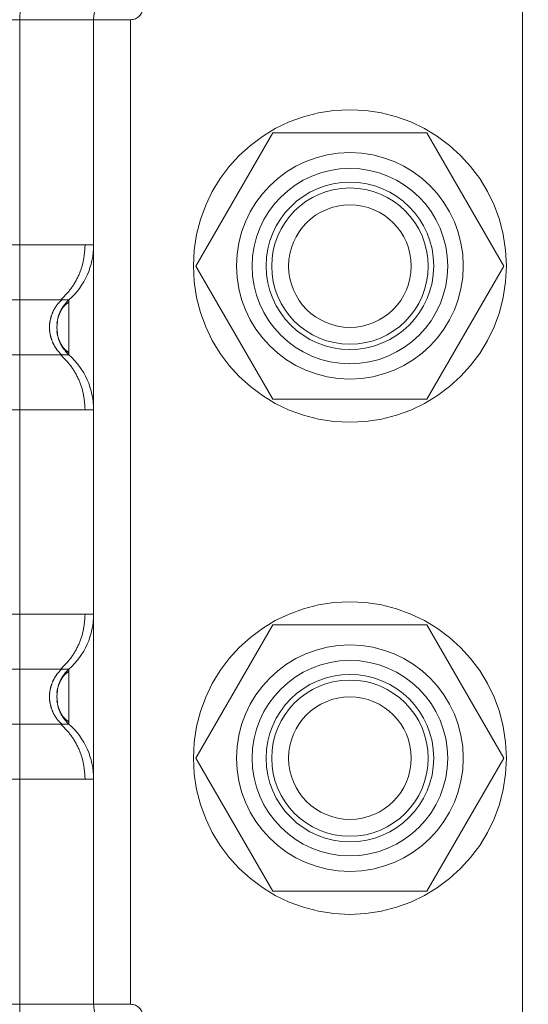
# Model space of a CAD drawing. Header units: inches. Extents: x 0.2 to 10.8, y 0.2 to 8.2.
# Tile 77 of 171: x 3.0922 to 3.1328, y 3.2862 to 3.3649. Entities that reach past the tile are written whole.
import ezdxf

# ---------------------------------------------------------------- set-up
doc = ezdxf.new("R2010")
doc.units = ezdxf.units.IN
doc.header["$MEASUREMENT"] = 0
doc.linetypes.add('HIDDEN', pattern=[0.07500000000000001, 0.05, -0.025])
doc.layers.add('DIMENSIONS', color=140, linetype='Continuous')
doc.layers.add('SLD-0', color=179, linetype='Continuous')
doc.styles.add('SLDTEXTSTYLE0', font='TXT', dxfattribs={"width": 0.7})
doc.dimstyles.new('SLDDIMSTYLE0', dxfattribs={"dimtxt": 0.0849609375, "dimasz": 0.13, "dimexe": 0, "dimexo": 0.0625, "dimgap": 0.021240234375, "dimtad": 0, "dimtih": 1, "dimtoh": 1, "dimlfac": 20, "dimrnd": 1e-09, "dimzin": 12, "dimdsep": 46, "dimtxsty": 'SLDTEXTSTYLE0', "dimsah": 1, "dimcen": 0.09, "dimadec": 0, "dimazin": 3, "dimtfac": 1, "dimtofl": 0, "dimtmove": 0, "dimatfit": 3, "dimfxl": 0, "dimfrac": 2, "dimtolj": 1, "dimtzin": 12, "dimarcsym": 0})

# ---------------------------------------------------------------- blocks, each defined once
blk = doc.blocks.new('_D')
at = {"layer": 'DIMENSIONS'}
for p, q in [((3.139959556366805, 5.269157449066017), (2.582601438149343, 5.269157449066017)), ((2.707601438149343, 5.269157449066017), (2.707601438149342, 4.38519151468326)), ((2.510687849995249, 4.231140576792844), (2.482157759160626, 4.231140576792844)), ((2.482157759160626, 4.231140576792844), (2.482157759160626, 4.096109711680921)), ((2.904515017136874, 4.231140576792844), (2.933045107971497, 4.231140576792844)), ((2.933045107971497, 4.231140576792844), (2.933045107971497, 4.096109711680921)), ((2.482157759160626, 4.096109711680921), (2.510687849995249, 4.096109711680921)), ((2.933045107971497, 4.096109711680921), (2.904515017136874, 4.096109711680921)), ((2.707601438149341, 3.174990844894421), (2.707601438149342, 4.077089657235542)), ((3.139959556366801, 3.174990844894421), (2.582601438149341, 3.174990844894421))]:
    blk.add_line(p, q, dxfattribs=at)
for points in [[(2.707601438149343, 5.269157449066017), (2.687601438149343, 5.139157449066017), (2.727601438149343, 5.139157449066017)], [(2.707601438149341, 3.174990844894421), (2.727601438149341, 3.304990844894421), (2.687601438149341, 3.304990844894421)]]:
    blk.add_solid(points, dxfattribs=at)
at = {"layer": 'DIMENSIONS', "char_height": 0.08333333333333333, "attachment_point": 1, "style": 'SLDTEXTSTYLE0'}
for s, insert in [('41.88', (2.546027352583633, 4.357582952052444)), ('1063.8', (2.510687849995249, 4.203532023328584))]:
    blk.add_mtext(s, dxfattribs=dict(at, insert=insert))

msp = doc.modelspace()

# ---------------------------------------------------------------- linework, layer by layer
at = {"layer": 'SLD-0', "linetype": 'HIDDEN', "lineweight": 18}
for p, q in [((3.132339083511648, 3.27926604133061), (3.132339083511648, 3.37178572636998)), ((3.092181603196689, 3.364895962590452), (3.042969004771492, 3.364895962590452)), ((3.092181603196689, 3.364895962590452), (3.092181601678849, 3.347318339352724)), ((3.101039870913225, 3.364895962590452), (3.092181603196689, 3.364895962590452)), ((3.092181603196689, 3.364895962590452), (3.092181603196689, 3.286155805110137)), ((3.098087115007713, 3.364895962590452), (3.098087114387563, 3.346891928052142)), ((3.098087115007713, 3.364895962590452), (3.098087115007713, 3.286155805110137)), ((3.101039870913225, 3.364895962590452), (3.101039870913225, 3.286155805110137)), ((3.101039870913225, 3.364895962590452), (3.101039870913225, 3.286155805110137)), ((3.112410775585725, 3.355840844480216), (3.106261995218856, 3.345190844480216)), ((3.124708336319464, 3.355840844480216), (3.112410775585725, 3.355840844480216)), ((3.130857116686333, 3.345190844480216), (3.124708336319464, 3.355840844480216)), ((3.106261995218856, 3.345190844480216), (3.112410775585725, 3.334540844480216)), ((3.124708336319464, 3.334540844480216), (3.130857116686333, 3.345190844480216)), ((3.095186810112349, 3.340772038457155), (3.095134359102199, 3.340289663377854)), ((3.095134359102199, 3.340289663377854), (3.095186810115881, 3.339807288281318)), ((3.112410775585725, 3.334540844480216), (3.124708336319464, 3.334540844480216)), ((3.112410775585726, 3.316490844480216), (3.106261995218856, 3.305840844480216)), ((3.124708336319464, 3.316490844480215), (3.112410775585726, 3.316490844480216)), ((3.130857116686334, 3.305840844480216), (3.124708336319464, 3.316490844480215)), ((3.095186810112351, 3.311244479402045), (3.095134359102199, 3.310762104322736)), ((3.095188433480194, 3.311252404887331), (3.095135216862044, 3.310762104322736)), ((3.095134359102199, 3.310762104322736), (3.095186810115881, 3.310279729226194)), ((3.09513521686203, 3.310762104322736), (3.095188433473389, 3.310271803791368)), ((3.106261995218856, 3.305840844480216), (3.112410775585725, 3.295190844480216)), ((3.124708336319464, 3.295190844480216), (3.130857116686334, 3.305840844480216)), ((3.098087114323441, 3.304159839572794), (3.098087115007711, 3.286155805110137)), ((3.112410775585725, 3.295190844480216), (3.124708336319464, 3.295190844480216)), ((3.092181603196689, 3.286155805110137), (3.042969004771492, 3.286155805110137)), ((3.101039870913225, 3.286155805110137), (3.092181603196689, 3.286155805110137))]:
    msp.add_line(p, q, dxfattribs=at)
for centre, radius in [((3.118559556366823, 3.345199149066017), 0.01249999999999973), ((3.118559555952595, 3.345210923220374), 0.009055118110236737), ((3.118559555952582, 3.345190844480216), 0.007812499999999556), ((3.118559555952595, 3.345210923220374), 0.006692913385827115), ((3.118559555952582, 3.345190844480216), 0.006249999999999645), ((3.118559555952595, 3.345190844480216), 0.004897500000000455), ((3.118559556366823, 3.305849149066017), 0.01249999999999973), ((3.118559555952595, 3.305840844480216), 0.009055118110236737), ((3.118559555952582, 3.305840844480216), 0.007812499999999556), ((3.118559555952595, 3.305840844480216), 0.006692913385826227), ((3.118559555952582, 3.305840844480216), 0.006249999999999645), ((3.118559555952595, 3.305840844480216), 0.00489750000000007)]:
    msp.add_circle(centre, radius, dxfattribs=at)
for centre, radius, start, end in [((3.101039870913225, 3.364895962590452), 0.00885826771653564, 90, 180), ((3.101039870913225, 3.364895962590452), 0.002952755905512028, 90, 180), ((3.101039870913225, 3.365880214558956), 0.0009842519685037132, 270.0000000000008, 0), ((3.092181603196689, 3.346891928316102), 0.005905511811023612, 311.7633977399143, 0), ((3.092181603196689, 3.333687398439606), 0.005905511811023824, 0, 48.23660226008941), ((3.092181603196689, 3.317364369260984), 0.005905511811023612, 311.7633977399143, 0), ((3.092181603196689, 3.304159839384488), 0.005905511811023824, 0, 48.23660226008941), ((3.101039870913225, 3.286155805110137), 0.00885826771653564, 180, 270.0000000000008), ((3.101039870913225, 3.286155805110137), 0.002952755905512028, 180, 270.0000000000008), ((3.101039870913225, 3.285171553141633), 0.0009842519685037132, 0, 90)]:
    msp.add_arc(centre, radius, start, end, dxfattribs=at)
for points, knots in [([(3.098087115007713, 3.346891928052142), (3.097955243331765, 3.346891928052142), (3.09769149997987, 3.346891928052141), (3.09558455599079, 3.346891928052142), (3.09230987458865, 3.346891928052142), (3.08786934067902, 3.346891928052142), (3.082466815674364, 3.346891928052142), (3.076301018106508, 3.346891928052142), (3.069611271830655, 3.346891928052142), (3.062654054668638, 3.346891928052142), (3.05569677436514, 3.346891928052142), (3.049007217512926, 3.346891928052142), (3.042840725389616, 3.346891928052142), (3.037440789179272, 3.346891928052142), (3.03299059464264, 3.346891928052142), (3.029751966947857, 3.346891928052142), (3.027888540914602, 3.346891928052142), (3.027645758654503, 3.346891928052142), (3.027565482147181, 3.346891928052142)], [0, 0, 0, 0, 0.06454114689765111, 0.1290822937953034, 0.1936234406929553, 0.2581645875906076, 0.3227057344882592, 0.3872468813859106, 0.4517880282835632, 0.5163291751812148, 0.580870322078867, 0.645411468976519, 0.7099526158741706, 0.7744937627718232, 0.8390349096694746, 0.9035760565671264, 0.9681172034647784, 1, 1, 1, 1]), ([(3.09544760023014, 3.342467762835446), (3.095733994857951, 3.342759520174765), (3.096313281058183, 3.343349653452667), (3.096926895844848, 3.344448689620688), (3.097328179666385, 3.345645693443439), (3.09737819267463, 3.346479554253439), (3.097402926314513, 3.346891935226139)], [0, 0, 0, 0, 0.2471297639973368, 0.4998657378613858, 0.7526615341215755, 1, 1, 1, 1]), ([(3.096115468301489, 3.342486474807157), (3.096121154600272, 3.342486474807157), (3.094153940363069, 3.342486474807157), (3.08654777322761, 3.342486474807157), (3.075950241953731, 3.342486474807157), (3.062654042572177, 3.342486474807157), (3.049357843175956, 3.342486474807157), (3.038760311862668, 3.342486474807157), (3.031154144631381, 3.342486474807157), (3.029186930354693, 3.342486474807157), (3.029192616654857, 3.342486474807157)], [4.712414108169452, 4.712414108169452, 4.712414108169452, 4.712414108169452, 5.15721612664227, 5.4883921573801, 5.8858033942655, 6.2832146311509, 6.68062586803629, 7.07803710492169, 7.40921313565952, 7.854015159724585, 7.854015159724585, 7.854015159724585, 7.854015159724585]), ([(3.095545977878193, 3.338073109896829), (3.095400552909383, 3.338220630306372), (3.095109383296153, 3.338515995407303), (3.094803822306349, 3.33906685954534), (3.094607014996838, 3.339663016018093), (3.09453843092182, 3.340289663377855), (3.094607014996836, 3.340916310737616), (3.094803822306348, 3.34151246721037), (3.095109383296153, 3.342063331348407), (3.095400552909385, 3.342358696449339), (3.095545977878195, 3.342506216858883)], [0, 0, 0, 0, 0.1248322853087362, 0.2499389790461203, 0.375105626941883, 0.4999999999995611, 0.6248943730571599, 0.750061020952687, 0.875167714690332, 1, 1, 1, 1]), ([(3.096115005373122, 3.342315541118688), (3.095987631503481, 3.342222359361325), (3.095735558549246, 3.342037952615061), (3.095450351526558, 3.341621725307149), (3.095239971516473, 3.3411380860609), (3.095180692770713, 3.3407774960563), (3.095151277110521, 3.340598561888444)], [0, 0, 0, 0, 0.2572717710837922, 0.5091409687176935, 0.7564229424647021, 1, 1, 1, 1]), ([(3.096115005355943, 3.342486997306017), (3.09597172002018, 3.342339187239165), (3.095684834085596, 3.34204324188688), (3.095429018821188, 3.341622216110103), (3.095348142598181, 3.341356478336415), (3.095327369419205, 3.341288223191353)], [0, 0, 0, 0, 0.4257879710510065, 0.8525127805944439, 1, 1, 1, 1]), ([(3.096115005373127, 3.338092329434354), (3.096115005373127, 3.338092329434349), (3.096115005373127, 3.338149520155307), (3.096115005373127, 3.338369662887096), (3.096115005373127, 3.33853252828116), (3.096115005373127, 3.338939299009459), (3.096115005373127, 3.339183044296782), (3.096115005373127, 3.339714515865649), (3.096115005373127, 3.340002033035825), (3.096115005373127, 3.340577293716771), (3.096115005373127, 3.340864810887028), (3.096115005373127, 3.341396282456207), (3.096115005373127, 3.341640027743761), (3.096115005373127, 3.342046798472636), (3.096115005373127, 3.342209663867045), (3.096115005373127, 3.342429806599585), (3.096115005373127, 3.342486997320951), (3.096115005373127, 3.342486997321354)], [0, 0, 0, 0, 0.125, 0.125, 0.25, 0.25, 0.375, 0.375, 0.5, 0.5, 0.625, 0.625, 0.75, 0.75, 0.875, 0.875, 1, 1, 1, 1]), ([(3.095151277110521, 3.339980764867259), (3.095180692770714, 3.339801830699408), (3.095239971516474, 3.339441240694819), (3.095450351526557, 3.3389576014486), (3.095735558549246, 3.338541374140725), (3.095987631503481, 3.338356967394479), (3.096115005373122, 3.338263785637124)], [0, 0, 0, 0, 0.2435770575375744, 0.4908590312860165, 0.7427282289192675, 1, 1, 1, 1]), ([(3.095327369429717, 3.339291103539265), (3.095348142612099, 3.339222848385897), (3.095429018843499, 3.338957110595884), (3.09568483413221, 3.338536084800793), (3.095971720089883, 3.338240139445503), (3.096115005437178, 3.338092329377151)], [0, 0, 0, 0, 0.1474872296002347, 0.5742120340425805, 1, 1, 1, 1]), ([(3.029192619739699, 3.338092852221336), (3.029186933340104, 3.338092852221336), (3.031154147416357, 3.338092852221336), (3.038760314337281, 3.338092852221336), (3.049357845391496, 3.338092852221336), (3.062654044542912, 3.338092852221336), (3.075950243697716, 3.338092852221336), (3.08654777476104, 3.338092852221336), (3.094153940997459, 3.338092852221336), (3.096121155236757, 3.338092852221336), (3.096115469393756, 3.338092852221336)], [4.712364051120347, 4.712364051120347, 4.712364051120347, 4.712364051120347, 5.15716607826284, 5.488342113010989, 5.885753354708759, 6.28316459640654, 6.68057583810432, 7.077987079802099, 7.40916311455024, 7.85396503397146, 7.85396503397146, 7.85396503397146, 7.85396503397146]), ([(3.097402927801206, 3.333687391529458), (3.097378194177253, 3.33409977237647), (3.097328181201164, 3.334933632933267), (3.096926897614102, 3.33613063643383), (3.096313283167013, 3.337229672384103), (3.09573399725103, 3.33781980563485), (3.095447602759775, 3.338111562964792)], [0, 0, 0, 0, 0.2473384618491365, 0.5001342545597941, 0.7528702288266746, 1, 1, 1, 1]), ([(3.027906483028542, 3.33368739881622), (3.028486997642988, 3.33368739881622), (3.029649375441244, 3.33368739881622), (3.033018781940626, 3.33368739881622), (3.037433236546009, 3.33368739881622), (3.042842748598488, 3.33368739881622), (3.049006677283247, 3.33368739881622), (3.055696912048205, 3.33368739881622), (3.062654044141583, 3.33368739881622), (3.069611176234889, 3.33368739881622), (3.076301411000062, 3.33368739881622), (3.082465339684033, 3.33368739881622), (3.087874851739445, 3.33368739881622), (3.09228930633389, 3.33368739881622), (3.095658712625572, 3.33368739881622), (3.096821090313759, 3.33368739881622), (3.097401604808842, 3.33368739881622)], [0, 0, 0, 0, 0.07128662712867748, 0.1427388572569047, 0.2141910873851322, 0.2856433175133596, 0.3570955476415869, 0.4285477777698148, 0.5000000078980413, 0.571452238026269, 0.6429044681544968, 0.7143566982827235, 0.785808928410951, 0.8572611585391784, 0.9287133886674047, 1, 1, 1, 1]), ([(3.097401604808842, 3.33368739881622), (3.09740316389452, 3.33368739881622), (3.098077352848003, 3.333687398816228), (3.098082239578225, 3.333687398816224), (3.098087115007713, 3.33368739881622)], [0, 0, 0, 0, 0.002312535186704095, 1, 1, 1, 1]), ([(3.098087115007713, 3.317364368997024), (3.097955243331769, 3.317364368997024), (3.09769149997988, 3.317364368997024), (3.095584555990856, 3.317364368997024), (3.092309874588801, 3.317364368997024), (3.087869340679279, 3.317364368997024), (3.082466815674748, 3.317364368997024), (3.076301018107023, 3.317364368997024), (3.069611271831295, 3.317364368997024), (3.062654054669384, 3.317364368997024), (3.055696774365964, 3.317364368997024), (3.049007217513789, 3.317364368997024), (3.042840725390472, 3.317364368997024), (3.037440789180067, 3.317364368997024), (3.032990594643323, 3.317364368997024), (3.029751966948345, 3.317364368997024), (3.027888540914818, 3.317364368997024), (3.027645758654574, 3.317364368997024), (3.027565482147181, 3.317364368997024)], [0, 0, 0, 0, 0.06454114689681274, 0.1290822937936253, 0.1936234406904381, 0.2581645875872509, 0.3227057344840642, 0.3872468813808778, 0.4517880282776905, 0.5163291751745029, 0.5808703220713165, 0.6454114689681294, 0.7099526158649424, 0.7744937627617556, 0.8390349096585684, 0.903576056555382, 0.9681172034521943, 1, 1, 1, 1]), ([(3.095447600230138, 3.312940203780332), (3.095733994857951, 3.31323196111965), (3.096313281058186, 3.313822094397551), (3.096926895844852, 3.314921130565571), (3.097328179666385, 3.316118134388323), (3.097378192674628, 3.316951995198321), (3.097402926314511, 3.317364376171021)], [0, 0, 0, 0, 0.2471297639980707, 0.4998657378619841, 0.752661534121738, 1, 1, 1, 1]), ([(3.096115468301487, 3.312958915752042), (3.096121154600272, 3.312958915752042), (3.094153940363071, 3.312958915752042), (3.086547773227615, 3.312958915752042), (3.075950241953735, 3.312958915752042), (3.062654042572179, 3.312958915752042), (3.049357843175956, 3.312958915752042), (3.038760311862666, 3.312958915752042), (3.031154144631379, 3.312958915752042), (3.029186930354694, 3.312958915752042), (3.029192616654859, 3.312958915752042)], [4.712414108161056, 4.712414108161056, 4.712414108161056, 4.712414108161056, 5.15721612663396, 5.48839215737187, 5.88580339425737, 6.28321463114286, 6.68062586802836, 7.07803710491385, 7.40921313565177, 7.854015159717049, 7.854015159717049, 7.854015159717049, 7.854015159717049]), ([(3.095545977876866, 3.308545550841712), (3.095400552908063, 3.308693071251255), (3.095109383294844, 3.308988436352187), (3.094803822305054, 3.309539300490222), (3.094607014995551, 3.310135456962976), (3.094538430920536, 3.310762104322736), (3.09460701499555, 3.311388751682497), (3.094803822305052, 3.31198490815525), (3.095109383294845, 3.312535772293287), (3.095400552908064, 3.31283113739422), (3.095545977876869, 3.312978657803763)], [0, 0, 0, 0, 0.1248322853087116, 0.2499389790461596, 0.3751056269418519, 0.4999999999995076, 0.6248943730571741, 0.7500610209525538, 0.8751677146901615, 1, 1, 1, 1]), ([(3.096115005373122, 3.31278798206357), (3.095987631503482, 3.312694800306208), (3.09573555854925, 3.312510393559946), (3.095450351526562, 3.31209416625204), (3.095239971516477, 3.311610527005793), (3.095180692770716, 3.311249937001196), (3.095151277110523, 3.311071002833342)], [0, 0, 0, 0, 0.2572717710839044, 0.5091409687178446, 0.7564229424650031, 1, 1, 1, 1]), ([(3.096115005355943, 3.312959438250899), (3.09597172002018, 3.312811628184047), (3.095684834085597, 3.312515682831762), (3.09542901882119, 3.312094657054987), (3.095348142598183, 3.311828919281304), (3.095327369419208, 3.311760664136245)], [0, 0, 0, 0, 0.425787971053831, 0.8525127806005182, 1, 1, 1, 1]), ([(3.096115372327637, 3.312959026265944), (3.095967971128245, 3.312813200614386), (3.095704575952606, 3.312552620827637), (3.095535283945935, 3.312223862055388), (3.095460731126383, 3.312079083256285)], [0, 0, 0, 0, 0.5596199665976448, 1, 1, 1, 1]), ([(3.096115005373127, 3.308564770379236), (3.096115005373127, 3.308564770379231), (3.096115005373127, 3.30862196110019), (3.096115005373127, 3.308842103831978), (3.096115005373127, 3.309004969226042), (3.096115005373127, 3.309411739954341), (3.096115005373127, 3.309655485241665), (3.096115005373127, 3.310186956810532), (3.096115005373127, 3.310474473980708), (3.096115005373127, 3.311049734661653), (3.096115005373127, 3.31133725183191), (3.096115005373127, 3.311868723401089), (3.096115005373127, 3.312112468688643), (3.096115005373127, 3.312519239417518), (3.096115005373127, 3.312682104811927), (3.096115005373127, 3.312902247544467), (3.096115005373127, 3.312959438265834), (3.096115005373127, 3.312959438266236)], [0, 0, 0, 0, 0.125, 0.125, 0.25, 0.25, 0.375, 0.375, 0.5, 0.5, 0.625, 0.625, 0.75, 0.75, 0.875, 0.875, 1, 1, 1, 1]), ([(3.095151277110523, 3.310453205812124), (3.095180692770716, 3.310274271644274), (3.095239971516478, 3.309913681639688), (3.095450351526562, 3.309430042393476), (3.095735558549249, 3.309013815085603), (3.095987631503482, 3.308829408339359), (3.096115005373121, 3.308736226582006)], [0, 0, 0, 0, 0.2435770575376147, 0.4908590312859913, 0.7427282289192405, 1, 1, 1, 1]), ([(3.095327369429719, 3.30976354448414), (3.095348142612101, 3.309695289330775), (3.0954290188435, 3.309429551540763), (3.095684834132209, 3.309008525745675), (3.095971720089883, 3.308712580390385), (3.096115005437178, 3.308564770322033)], [0, 0, 0, 0, 0.1474872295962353, 0.5742120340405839, 0.9999999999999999, 0.9999999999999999, 0.9999999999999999, 0.9999999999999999]), ([(3.095460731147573, 3.309445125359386), (3.095535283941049, 3.309300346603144), (3.095704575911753, 3.308971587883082), (3.095967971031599, 3.308711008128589), (3.096115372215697, 3.308565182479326)], [0, 0, 0, 0, 0.440379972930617, 1, 1, 1, 1]), ([(3.0291926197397, 3.308565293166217), (3.029186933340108, 3.308565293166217), (3.031154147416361, 3.308565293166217), (3.038760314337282, 3.308565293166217), (3.049357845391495, 3.308565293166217), (3.062654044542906, 3.308565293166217), (3.075950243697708, 3.308565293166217), (3.086547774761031, 3.308565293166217), (3.09415394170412, 3.308565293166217), (3.096121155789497, 3.308565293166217), (3.096115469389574, 3.308565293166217)], [4.712364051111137, 4.712364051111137, 4.712364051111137, 4.712364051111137, 5.157166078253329, 5.4883421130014, 5.88575335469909, 6.28316459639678, 6.680575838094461, 7.07798707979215, 7.409163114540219, 7.853965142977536, 7.853965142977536, 7.853965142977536, 7.853965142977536]), ([(3.097402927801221, 3.30415983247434), (3.097378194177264, 3.304572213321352), (3.097328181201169, 3.305406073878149), (3.096926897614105, 3.306603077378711), (3.096313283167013, 3.307702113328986), (3.095733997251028, 3.308292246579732), (3.095447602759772, 3.308584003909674)], [0, 0, 0, 0, 0.2473384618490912, 0.5001342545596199, 0.7528702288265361, 1, 1, 1, 1]), ([(3.027906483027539, 3.304159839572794), (3.028486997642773, 3.304159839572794), (3.029649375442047, 3.304159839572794), (3.033018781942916, 3.304159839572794), (3.03743323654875, 3.304159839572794), (3.042842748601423, 3.304159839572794), (3.049006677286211, 3.304159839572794), (3.055696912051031, 3.304159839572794), (3.062654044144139, 3.304159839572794), (3.069611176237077, 3.304159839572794), (3.076301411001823, 3.304159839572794), (3.082465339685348, 3.304159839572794), (3.087874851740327, 3.304159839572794), (3.092289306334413, 3.304159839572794), (3.095658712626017, 3.304159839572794), (3.096821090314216, 3.304159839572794), (3.097401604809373, 3.304159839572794)], [0, 0, 0, 0, 0.07128662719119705, 0.1427388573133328, 0.2141910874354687, 0.285643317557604, 0.3570955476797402, 0.4285477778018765, 0.5000000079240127, 0.5714522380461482, 0.6429044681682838, 0.7143566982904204, 0.7858089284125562, 0.8572611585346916, 0.9287133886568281, 1, 1, 1, 1]), ([(3.097401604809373, 3.304159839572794), (3.097403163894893, 3.304159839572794), (3.098077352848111, 3.304159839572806), (3.098082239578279, 3.3041598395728), (3.098087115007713, 3.304159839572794)], [0, 0, 0, 0, 0.002312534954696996, 1, 1, 1, 1])]:
    msp.add_open_spline(points, degree=3, knots=knots, dxfattribs=at)

# ---------------------------------------------------------------- dimensions: what is measured, and where the dimension line sits
at = {"layer": 'DIMENSIONS'}
dim = msp.add_linear_dim(base=(2.707601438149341, 3.174990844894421), p1=(3.189959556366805, 5.269157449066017), p2=(3.189959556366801, 3.174990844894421), angle=90.0000000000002, dimstyle='SLDDIMSTYLE0', dxfattribs=at)
dim.commit()
dim.dimension.update_dxf_attribs({"geometry": '_D', "text_midpoint": (2.707601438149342, 4.231140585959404), "dimtype": 160})

doc.saveas('drawing.dxf')
